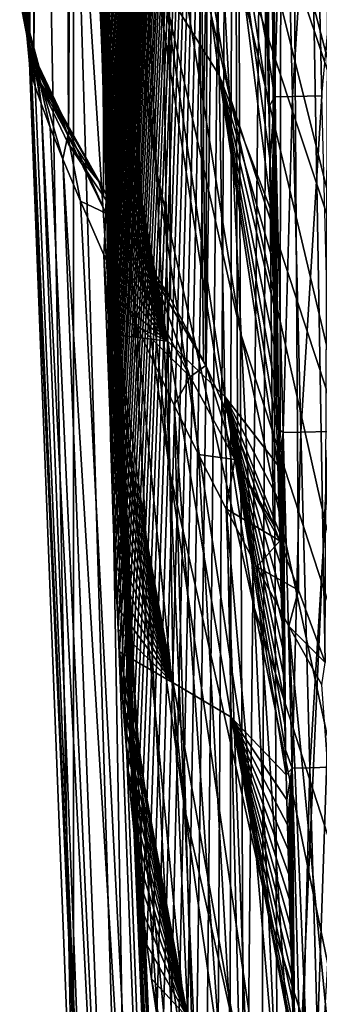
# Model space of a CAD drawing. Header units: metres. Extents: x -26 to 26, y -119 to 32.
# Tile 144 of 208: x -21.55 to -20.36, y -28.6 to -24.69. Entities that reach past the tile are written whole.
import ezdxf

# ---------------------------------------------------------------- set-up
doc = ezdxf.new("R2010")
doc.units = ezdxf.units.M
doc.layers.add('solid_13_411_041_XXX', color=7, linetype='CONTINUOUS')

msp = doc.modelspace()

# ---------------------------------------------------------------- linework, layer by layer
at = {"layer": 'solid_13_411_041_XXX'}
for points in [[(-20.746237, -4.533109, 111.718369), (-21.026684, -5.390546, 111.567184), (-20.808636, -26.063789, 107.92205)], [(-20.746237, -4.533109, 111.718369), (-20.808636, -26.063789, 107.92205), (-20.682669, -26.341951, 107.873001)], [(-20.746237, -4.533109, 111.718369), (-20.514259, -26.759987, 107.799294), (-20.5, -17.7442, 109.388969)], [(-20.746237, -4.533109, 111.718369), (-20.540546, -26.691957, 107.811295), (-20.514259, -26.759987, 107.799294)], [(-20.746237, -4.533109, 111.718369), (-20.682669, -26.341951, 107.873001), (-20.540546, -26.691957, 107.811295)], [(-21.026684, -5.390546, 111.567184), (-21.251024, -6.297043, 111.407349), (-21.073944, -25.596926, 108.004372)], [(-21.026684, -5.390546, 111.567184), (-21.073944, -25.596926, 108.004372), (-20.948195, -25.797409, 107.969017)], [(-21.026684, -5.390546, 111.567184), (-20.818018, -26.044453, 107.925461), (-20.808636, -26.063789, 107.92205)], [(-21.026684, -5.390546, 111.567184), (-20.948195, -25.797409, 107.969017), (-20.818018, -26.044453, 107.925461)], [(-21.251024, -6.297043, 111.407349), (-21.41419, -7.238876, 111.24128), (-21.353653, -25.183897, 108.077194)], [(-21.251024, -6.297043, 111.407349), (-21.353653, -25.183897, 108.077194), (-21.214767, -25.391193, 108.040642)], [(-21.251024, -6.297043, 111.407349), (-21.214767, -25.391193, 108.040642), (-21.073944, -25.596926, 108.004372)], [(-21.41419, -7.238876, 111.24128), (-21.523167, -8.271843, 111.059151), (-21.491924, -24.897375, 108.127716)], [(-21.41419, -7.238876, 111.24128), (-21.491924, -24.897375, 108.127716), (-21.353653, -25.183897, 108.077194)], [(-21.523167, -8.271843, 111.059151), (-21.547827, -24.584955, 108.1828), (-21.491924, -24.897375, 108.127716)], [(-21.47658, -16.286999, 92.210144), (-21.189358, -25.852859, 93.764191), (-21.333582, -23.640146, 97.725365)], [(-21.47658, -16.286999, 92.210144), (-21.395779, -18.56706, 88.109253), (-21.189358, -25.852859, 93.764191)], [(-20.514259, -26.759987, 107.799294), (-20.440645, -26.954651, 107.764969), (-20.5, -17.7442, 109.388969)], [(-20.334572, -27.241905, 107.714325), (-20.309063, -20.493193, 108.904266), (-20.5, -17.7442, 109.388969)], [(-20.440645, -26.954651, 107.764969), (-20.334572, -27.241905, 107.714325), (-20.5, -17.7442, 109.388969)], [(-21.206318, -24.711365, 111.257622), (-21.206911, -24.629545, 111.272049), (-20.699572, -18.404991, 112.369606)], [(-21.205721, -24.793066, 111.243217), (-21.206318, -24.711365, 111.257622), (-20.699572, -18.404991, 112.369606)], [(-21.205116, -24.874598, 111.228844), (-21.205721, -24.793066, 111.243217), (-20.699572, -18.404991, 112.369606)], [(-21.204502, -24.956259, 111.214439), (-21.205116, -24.874598, 111.228844), (-20.699572, -18.404991, 112.369606)], [(-21.20388, -25.038088, 111.200012), (-21.204502, -24.956259, 111.214439), (-20.699572, -18.404991, 112.369606)], [(-21.203249, -25.120047, 111.185562), (-21.20388, -25.038088, 111.200012), (-20.699572, -18.404991, 112.369606)], [(-21.202608, -25.202175, 111.171082), (-21.203249, -25.120047, 111.185562), (-20.699572, -18.404991, 112.369606)], [(-21.201956, -25.284401, 111.156586), (-21.202608, -25.202175, 111.171082), (-20.699572, -18.404991, 112.369606)], [(-21.201284, -25.366627, 111.142082), (-21.201956, -25.284401, 111.156586), (-20.699572, -18.404991, 112.369606)], [(-21.200596, -25.448862, 111.127586), (-21.201284, -25.366627, 111.142082), (-20.699572, -18.404991, 112.369606)], [(-21.199856, -25.530815, 111.113136), (-21.200596, -25.448862, 111.127586), (-20.699572, -18.404991, 112.369606)], [(-21.19907, -25.612471, 111.098732), (-21.199856, -25.530815, 111.113136), (-20.699572, -18.404991, 112.369606)], [(-21.198202, -25.693878, 111.084381), (-21.19907, -25.612471, 111.098732), (-20.699572, -18.404991, 112.369606)], [(-21.197248, -25.774916, 111.070091), (-21.198202, -25.693878, 111.084381), (-20.699572, -18.404991, 112.369606)], [(-21.19619, -25.855873, 111.055817), (-21.197248, -25.774916, 111.070091), (-20.699572, -18.404991, 112.369606)], [(-21.194996, -25.937136, 111.041489), (-21.19619, -25.855873, 111.055817), (-20.699572, -18.404991, 112.369606)], [(-21.19367, -26.018608, 111.027122), (-21.194996, -25.937136, 111.041489), (-20.699572, -18.404991, 112.369606)], [(-21.192179, -26.100441, 111.012695), (-21.19367, -26.018608, 111.027122), (-20.699572, -18.404991, 112.369606)], [(-21.190527, -26.182676, 110.998192), (-21.192179, -26.100441, 111.012695), (-20.699572, -18.404991, 112.369606)], [(-21.18869, -26.264957, 110.983681), (-21.190527, -26.182676, 110.998192), (-20.699572, -18.404991, 112.369606)], [(-21.186672, -26.347105, 110.9692), (-21.18869, -26.264957, 110.983681), (-20.699572, -18.404991, 112.369606)], [(-21.184446, -26.429359, 110.954697), (-21.186672, -26.347105, 110.9692), (-20.699572, -18.404991, 112.369606)], [(-21.181995, -26.511734, 110.94017), (-21.184446, -26.429359, 110.954697), (-20.699572, -18.404991, 112.369606)], [(-21.17931, -26.594393, 110.925598), (-21.181995, -26.511734, 110.94017), (-20.699572, -18.404991, 112.369606)], [(-21.176315, -26.678097, 110.910835), (-21.17931, -26.594393, 110.925598), (-20.699572, -18.404991, 112.369606)], [(-21.173027, -26.762745, 110.895912), (-21.176315, -26.678097, 110.910835), (-20.699572, -18.404991, 112.369606)], [(-21.169378, -26.84848, 110.880791), (-21.173027, -26.762745, 110.895912), (-20.699572, -18.404991, 112.369606)], [(-21.165367, -26.935459, 110.865456), (-21.169378, -26.84848, 110.880791), (-20.699572, -18.404991, 112.369606)], [(-21.160971, -27.023294, 110.849968), (-21.165367, -26.935459, 110.865456), (-20.699572, -18.404991, 112.369606)], [(-21.156191, -27.111591, 110.834396), (-21.160971, -27.023294, 110.849968), (-20.699572, -18.404991, 112.369606)], [(-21.150995, -27.200676, 110.818687), (-21.156191, -27.111591, 110.834396), (-20.699572, -18.404991, 112.369606)], [(-21.145323, -27.290857, 110.802788), (-21.150995, -27.200676, 110.818687), (-20.699572, -18.404991, 112.369606)], [(-21.139183, -27.382072, 110.786705), (-21.145323, -27.290857, 110.802788), (-20.699572, -18.404991, 112.369606)], [(-21.132383, -27.475714, 110.770195), (-21.139183, -27.382072, 110.786705), (-20.699572, -18.404991, 112.369606)], [(-21.124966, -27.571621, 110.753281), (-21.132383, -27.475714, 110.770195), (-20.699572, -18.404991, 112.369606)], [(-21.116705, -27.670855, 110.735786), (-21.124966, -27.571621, 110.753281), (-20.699572, -18.404991, 112.369606)], [(-21.10755, -27.773817, 110.717628), (-21.116705, -27.670855, 110.735786), (-20.699572, -18.404991, 112.369606)], [(-21.097363, -27.880878, 110.698753), (-21.10755, -27.773817, 110.717628), (-20.699572, -18.404991, 112.369606)], [(-21.085863, -27.993118, 110.678963), (-21.097363, -27.880878, 110.698753), (-20.699572, -18.404991, 112.369606)], [(-21.073082, -28.11035, 110.658295), (-21.085863, -27.993118, 110.678963), (-20.699572, -18.404991, 112.369606)], [(-21.05855, -28.233625, 110.636551), (-21.073082, -28.11035, 110.658295), (-20.699572, -18.404991, 112.369606)], [(-21.04236, -28.36282, 110.613777), (-21.05855, -28.233625, 110.636551), (-20.699572, -18.404991, 112.369606)], [(-21.023994, -28.498594, 110.589836), (-21.04236, -28.36282, 110.613777), (-20.699572, -18.404991, 112.369606)], [(-21.003418, -28.641075, 110.564713), (-21.023994, -28.498594, 110.589836), (-20.699572, -18.404991, 112.369606)], [(-20.980261, -28.790573, 110.538353), (-21.003418, -28.641075, 110.564713), (-20.699572, -18.404991, 112.369606)], [(-20.954065, -28.947594, 110.510666), (-20.980261, -28.790573, 110.538353), (-20.699572, -18.404991, 112.369606)], [(-20.924814, -29.112082, 110.481659), (-20.954065, -28.947594, 110.510666), (-20.699572, -18.404991, 112.369606)], [(-20.891567, -29.284666, 110.451225), (-20.924814, -29.112082, 110.481659), (-20.699572, -18.404991, 112.369606)], [(-20.854534, -29.465261, 110.41938), (-20.891567, -29.284666, 110.451225), (-20.699572, -18.404991, 112.369606)], [(-20.812592, -29.654203, 110.38607), (-20.854534, -29.465261, 110.41938), (-20.699572, -18.404991, 112.369606)], [(-20.765705, -29.851753, 110.351234), (-20.812592, -29.654203, 110.38607), (-20.699572, -18.404991, 112.369606)], [(-20.713236, -30.057421, 110.314972), (-20.765705, -29.851753, 110.351234), (-20.699572, -18.404991, 112.369606)], [(-20.654348, -30.271673, 110.277191), (-20.713236, -30.057421, 110.314972), (-20.699572, -18.404991, 112.369606)], [(-20.654348, -30.271673, 110.277191), (-20.699572, -18.404991, 112.369606), (-20.558489, -20.653517, 111.973129)], [(-21.395779, -18.56706, 88.109253), (-21.076784, -28.086483, 89.765366), (-21.189358, -25.852859, 93.764191)], [(-21.395779, -18.56706, 88.109253), (-21.335644, -20.861992, 83.969894), (-21.076784, -28.086483, 89.765366)], [(-20.589348, -30.493309, 110.238113), (-20.654348, -30.271673, 110.277191), (-20.558489, -20.653517, 111.973129)], [(-20.518114, -30.718702, 110.198364), (-20.589348, -30.493309, 110.238113), (-20.558489, -20.653517, 111.973129)], [(-20.518114, -30.718702, 110.198364), (-20.558489, -20.653517, 111.973129), (-20.16646, -22.872442, 111.581879)], [(-21.335644, -20.861992, 83.969894), (-21.026525, -29.485752, 85.297714), (-21.076784, -28.086483, 89.765366)], [(-21.335644, -20.861992, 83.969894), (-21.042164, -29.122692, 85.090698), (-21.026525, -29.485752, 85.297714)], [(-21.335644, -20.861992, 83.969894), (-21.057373, -28.767475, 84.87899), (-21.042164, -29.122692, 85.090698)], [(-21.335644, -20.861992, 83.969894), (-21.072159, -28.420191, 84.662628), (-21.057373, -28.767475, 84.87899)], [(-21.335644, -20.861992, 83.969894), (-21.086561, -28.080055, 84.441505), (-21.072159, -28.420191, 84.662628)], [(-21.335644, -20.861992, 83.969894), (-21.10059, -27.747108, 84.215637), (-21.086561, -28.080055, 84.441505)], [(-21.335644, -20.861992, 83.969894), (-21.114256, -27.42119, 83.985222), (-21.10059, -27.747108, 84.215637)], [(-21.335644, -20.861992, 83.969894), (-21.127567, -27.102303, 83.750252), (-21.114256, -27.42119, 83.985222)], [(-21.335644, -20.861992, 83.969894), (-21.140539, -26.790333, 83.510895), (-21.127567, -27.102303, 83.750252)], [(-21.335644, -20.861992, 83.969894), (-21.153168, -26.485443, 83.267303), (-21.140539, -26.790333, 83.510895)], [(-21.335644, -20.861992, 83.969894), (-21.165501, -26.186703, 83.018822), (-21.153168, -26.485443, 83.267303)], [(-21.335644, -20.861992, 83.969894), (-21.177549, -25.894054, 82.765472), (-21.165501, -26.186703, 83.018822)], [(-21.335644, -20.861992, 83.969894), (-21.189352, -25.606613, 82.506386), (-21.177549, -25.894054, 82.765472)], [(-21.335644, -20.861992, 83.969894), (-21.200937, -25.323917, 82.241135), (-21.189352, -25.606613, 82.506386)], [(-21.335644, -20.861992, 83.969894), (-21.212318, -25.045752, 81.969498), (-21.200937, -25.323917, 82.241135)], [(-21.335644, -20.861992, 83.969894), (-21.223516, -24.771706, 81.691109), (-21.212318, -25.045752, 81.969498)], [(-21.335644, -20.861992, 83.969894), (-21.234533, -24.501844, 81.40596), (-21.223516, -24.771706, 81.691109)], [(-21.525301, -24.69528, 107.356308), (-21.530933, -24.654015, 107.544418), (-21.48274, -21.443098, 101.655762)], [(-21.519888, -24.752422, 107.196831), (-21.525301, -24.69528, 107.356308), (-21.48274, -21.443098, 101.655762)], [(-21.514559, -24.808746, 107.042343), (-21.519888, -24.752422, 107.196831), (-21.48274, -21.443098, 101.655762)], [(-21.512041, -24.831266, 106.965523), (-21.514559, -24.808746, 107.042343), (-21.48274, -21.443098, 101.655762)], [(-21.509357, -24.861366, 106.891304), (-21.512041, -24.831266, 106.965523), (-21.48274, -21.443098, 101.655762)], [(-21.334681, -29.340872, 106.095444), (-21.509357, -24.861366, 106.891304), (-21.48274, -21.443098, 101.655762)], [(-21.334681, -29.340872, 106.095444), (-21.48274, -21.443098, 101.655762), (-21.333582, -23.640146, 97.725365)], [(-21.301504, -22.483114, 75.178993), (-21.052423, -24.234579, 74.586319), (-21.004597, -25.290834, 76.212807)], [(-21.256409, -23.510523, 76.923195), (-21.301504, -22.483114, 75.178993), (-21.004597, -25.290834, 76.212807)], [(-21.135248, -22.517996, 71.073463), (-20.75865, -24.169479, 70.696609), (-20.714985, -24.991085, 72.401283)], [(-21.095802, -23.312012, 72.868317), (-21.135248, -22.517996, 71.073463), (-20.714985, -24.991085, 72.401283)], [(-20.836601, -22.900311, 67.082794), (-20.31048, -24.473509, 66.859467), (-20.269831, -25.058111, 68.629143)], [(-20.799088, -23.476648, 68.917381), (-20.836601, -22.900311, 67.082794), (-20.269831, -25.058111, 68.629143)], [(-20.440622, -30.948582, 110.157837), (-20.518114, -30.718702, 110.198364), (-20.16646, -22.872442, 111.581879)], [(-20.357695, -31.178738, 110.117249), (-20.440622, -30.948582, 110.157837), (-20.16646, -22.872442, 111.581879)], [(-21.149096, -26.013407, 80.090706), (-21.288877, -23.171095, 79.818031), (-21.297348, -22.964415, 79.540298)], [(-21.149096, -26.013407, 80.090706), (-21.297348, -22.964415, 79.540298), (-21.205755, -24.685329, 78.567085)], [(-19.715662, -24.799053, 61.30851), (-20.442556, -22.984112, 59.50433), (-20.0966, -23.809278, 59.504307)], [(-20.418003, -23.272755, 61.360012), (-20.442556, -22.984112, 59.50433), (-19.715662, -24.799053, 61.30851)], [(-21.149096, -26.013407, 80.090706), (-21.287222, -23.211565, 79.871323), (-21.288877, -23.171095, 79.818031)], [(-20.992788, -23.145699, 122.639412), (-20.75588, -24.911007, 133.552704), (-20.777561, -23.634018, 133.642059)], [(-20.992788, -23.145699, 122.639412), (-20.977303, -24.554928, 122.462334), (-20.75588, -24.911007, 133.552704)], [(-21.149096, -26.013407, 80.090706), (-21.276968, -23.462221, 80.193939), (-21.287222, -23.211565, 79.871323)], [(-20.418003, -23.272755, 61.360012), (-19.715662, -24.799053, 61.30851), (-19.680073, -25.11923, 63.106766)], [(-20.384443, -23.607437, 63.210239), (-20.418003, -23.272755, 61.360012), (-19.680073, -25.11923, 63.106766)], [(-21.095802, -23.312012, 72.868317), (-20.714985, -24.991085, 72.401283), (-20.667658, -25.943047, 74.017014)], [(-21.052423, -24.234579, 74.586319), (-21.095802, -23.312012, 72.868317), (-20.667658, -25.943047, 74.017014)], [(-21.149096, -26.013407, 80.090706), (-21.266586, -23.71637, 80.508148), (-21.276968, -23.462221, 80.193939)], [(-20.799088, -23.476648, 68.917381), (-20.269831, -25.058111, 68.629143), (-20.226452, -25.768236, 70.33432)], [(-20.75865, -24.169479, 70.696609), (-20.799088, -23.476648, 68.917381), (-20.226452, -25.768236, 70.33432)], [(-21.256409, -23.510523, 76.923195), (-21.004597, -25.290834, 76.212807), (-20.951759, -26.485027, 77.733551)], [(-21.205755, -24.685329, 78.567085), (-21.256409, -23.510523, 76.923195), (-20.951759, -26.485027, 77.733551)], [(-20.384443, -23.607437, 63.210239), (-19.680073, -25.11923, 63.106766), (-19.642395, -25.500628, 64.890991)], [(-20.348635, -23.998423, 65.047775), (-20.384443, -23.607437, 63.210239), (-19.642395, -25.500628, 64.890991)], [(-21.085455, -31.867548, 101.731255), (-21.334681, -29.340872, 106.095444), (-21.333582, -23.640146, 97.725365)], [(-21.085455, -31.867548, 101.731255), (-21.333582, -23.640146, 97.725365), (-21.189358, -25.852859, 93.764191)], [(-20.777561, -23.634018, 133.642059), (-20.563961, -24.807518, 144.44252), (-20.56999, -24.560051, 144.442383)], [(-20.777561, -23.634018, 133.642059), (-20.558308, -25.037392, 144.442627), (-20.563961, -24.807518, 144.44252)], [(-20.777561, -23.634018, 133.642059), (-20.553015, -25.250734, 144.442749), (-20.558308, -25.037392, 144.442627)], [(-20.777561, -23.634018, 133.642059), (-20.547964, -25.452665, 144.442841), (-20.553015, -25.250734, 144.442749)], [(-20.777561, -23.634018, 133.642059), (-20.75588, -24.911007, 133.552704), (-20.547964, -25.452665, 144.442841)], [(-20.567499, -23.664351, 144.613052), (-20.56999, -24.560051, 144.442383), (-20.563961, -24.807518, 144.44252)], [(-20.496805, -23.662716, 144.783951), (-20.567499, -23.664351, 144.613052), (-20.535379, -24.997061, 144.613632)], [(-20.535379, -24.997061, 144.613632), (-20.567499, -23.664351, 144.613052), (-20.563961, -24.807518, 144.44252)], [(-20.464617, -24.995329, 144.784409), (-20.496805, -23.662716, 144.783951), (-20.535379, -24.997061, 144.613632)], [(-20.379681, -23.659983, 144.93576), (-20.496805, -23.662716, 144.783951), (-20.464617, -24.995329, 144.784409)], [(-20.347488, -24.992439, 144.936081), (-20.379681, -23.659983, 144.93576), (-20.464617, -24.995329, 144.784409)], [(-20.225941, -23.65638, 145.050308), (-20.379681, -23.659983, 144.93576), (-20.347488, -24.992439, 144.936081)], [(-21.149096, -26.013407, 80.090706), (-21.25606, -23.974308, 80.814766), (-21.266586, -23.71637, 80.508148)], [(-21.149096, -26.013407, 80.090706), (-21.245378, -24.236065, 81.113899), (-21.25606, -23.974308, 80.814766)], [(-20.75865, -24.169479, 70.696609), (-20.226452, -25.768236, 70.33432), (-20.180061, -26.614069, 71.953018)], [(-20.714985, -24.991085, 72.401283), (-20.75865, -24.169479, 70.696609), (-20.180061, -26.614069, 71.953018)], [(-21.085993, -27.489901, 81.473694), (-21.234533, -24.501844, 81.40596), (-21.245378, -24.236065, 81.113899)], [(-21.085993, -27.489901, 81.473694), (-21.245378, -24.236065, 81.113899), (-21.149096, -26.013407, 80.090706)], [(-21.052423, -24.234579, 74.586319), (-20.667658, -25.943047, 74.017014), (-20.616192, -27.024412, 75.531342)], [(-21.004597, -25.290834, 76.212807), (-21.052423, -24.234579, 74.586319), (-20.616192, -27.024412, 75.531342)], [(-21.085993, -27.489901, 81.473694), (-21.223516, -24.771706, 81.691109), (-21.234533, -24.501844, 81.40596)], [(-21.546852, -24.601063, 108.157753), (-21.491924, -24.897375, 108.127716), (-21.547827, -24.584955, 108.1828)], [(-20.977303, -24.554928, 122.462334), (-21.206911, -24.629545, 111.272049), (-20.959839, -25.966206, 122.284477)], [(-20.977303, -24.554928, 122.462334), (-20.732622, -26.186314, 133.463058), (-20.75588, -24.911007, 133.552704)], [(-20.977303, -24.554928, 122.462334), (-20.959839, -25.966206, 122.284477), (-20.732622, -26.186314, 133.463058)], [(-21.545664, -24.613047, 108.119522), (-21.491924, -24.897375, 108.127716), (-21.546852, -24.601063, 108.157753)], [(-21.544235, -24.622217, 108.068359), (-21.491924, -24.897375, 108.127716), (-21.545664, -24.613047, 108.119522)], [(-21.542511, -24.629042, 108.002441), (-21.491924, -24.897375, 108.127716), (-21.544235, -24.622217, 108.068359)], [(-21.540419, -24.633507, 107.918861), (-21.491924, -24.897375, 108.127716), (-21.542511, -24.629042, 108.002441)], [(-21.537872, -24.635315, 107.813835), (-21.491924, -24.897375, 108.127716), (-21.540419, -24.633507, 107.918861)], [(-21.473278, -24.888929, 107.769112), (-21.491924, -24.897375, 108.127716), (-21.537872, -24.635315, 107.813835)], [(-21.473278, -24.888929, 107.769112), (-21.537872, -24.635315, 107.813835), (-21.530933, -24.654015, 107.544418)], [(-21.472124, -24.875326, 107.468384), (-21.530933, -24.654015, 107.544418), (-21.525301, -24.69528, 107.356308)], [(-21.47299, -24.871767, 107.615906), (-21.473278, -24.888929, 107.769112), (-21.530933, -24.654015, 107.544418)], [(-21.47299, -24.871767, 107.615906), (-21.530933, -24.654015, 107.544418), (-21.472124, -24.875326, 107.468384)], [(-20.959839, -25.966206, 122.284477), (-21.206911, -24.629545, 111.272049), (-21.206318, -24.711365, 111.257622)], [(-21.472157, -24.898216, 107.313126), (-21.525301, -24.69528, 107.356308), (-21.519888, -24.752422, 107.196831)], [(-21.472124, -24.875326, 107.468384), (-21.525301, -24.69528, 107.356308), (-21.472157, -24.898216, 107.313126)], [(-21.205755, -24.685329, 78.567085), (-20.951759, -26.485027, 77.733551), (-20.893372, -27.819197, 79.134209)], [(-21.149096, -26.013407, 80.090706), (-21.205755, -24.685329, 78.567085), (-20.893372, -27.819197, 79.134209)], [(-20.959839, -25.966206, 122.284477), (-21.206318, -24.711365, 111.257622), (-21.205721, -24.793066, 111.243217)], [(-21.491264, -24.863371, 107.215828), (-21.519888, -24.752422, 107.196831), (-21.514559, -24.808746, 107.042343)], [(-21.472157, -24.898216, 107.313126), (-21.519888, -24.752422, 107.196831), (-21.480721, -24.882818, 107.272102)], [(-21.491264, -24.863371, 107.215828), (-21.480721, -24.882818, 107.272102), (-21.519888, -24.752422, 107.196831)], [(-21.085993, -27.489901, 81.473694), (-21.212318, -25.045752, 81.969498), (-21.223516, -24.771706, 81.691109)], [(-21.508121, -24.879011, 106.970428), (-21.514559, -24.808746, 107.042343), (-21.512041, -24.831266, 106.965523)], [(-21.500841, -24.908304, 107.049126), (-21.486235, -24.955351, 107.129875), (-21.514559, -24.808746, 107.042343)], [(-21.491264, -24.863371, 107.215828), (-21.514559, -24.808746, 107.042343), (-21.486235, -24.955351, 107.129875)], [(-21.508121, -24.879011, 106.970428), (-21.500841, -24.908304, 107.049126), (-21.514559, -24.808746, 107.042343)], [(-20.959839, -25.966206, 122.284477), (-21.205721, -24.793066, 111.243217), (-21.205116, -24.874598, 111.228844)], [(-20.535379, -24.997061, 144.613632), (-20.563961, -24.807518, 144.44252), (-20.558308, -25.037392, 144.442627)], [(-21.508121, -24.879011, 106.970428), (-21.512041, -24.831266, 106.965523), (-21.509357, -24.861366, 106.891304)], [(-21.201336, -31.710585, 105.934242), (-21.509357, -24.861366, 106.891304), (-21.334681, -29.340872, 106.095444)], [(-21.201336, -31.710585, 105.934242), (-21.508121, -24.879011, 106.970428), (-21.509357, -24.861366, 106.891304)], [(-21.201336, -31.710585, 105.934242), (-21.500841, -24.908304, 107.049126), (-21.508121, -24.879011, 106.970428)], [(-21.473278, -24.888929, 107.769112), (-21.353653, -25.122324, 107.727989), (-21.491924, -24.897375, 108.127716)], [(-21.353655, -25.153107, 107.902588), (-21.353653, -25.183897, 108.077194), (-21.491924, -24.897375, 108.127716)], [(-21.353653, -25.122324, 107.727989), (-21.353655, -25.153107, 107.902588), (-21.491924, -24.897375, 108.127716)], [(-21.491264, -24.863371, 107.215828), (-21.462282, -25.023586, 107.213951), (-21.480721, -24.882818, 107.272102)], [(-21.491264, -24.863371, 107.215828), (-21.486235, -24.955351, 107.129875), (-21.462282, -25.023586, 107.213951)], [(-21.472157, -24.898216, 107.313126), (-21.480721, -24.882818, 107.272102), (-21.356913, -25.15019, 107.501984)], [(-21.375984, -25.244541, 107.387993), (-21.356913, -25.15019, 107.501984), (-21.480721, -24.882818, 107.272102)], [(-21.426561, -25.11791, 107.300423), (-21.375984, -25.244541, 107.387993), (-21.480721, -24.882818, 107.272102)], [(-21.462282, -25.023586, 107.213951), (-21.426561, -25.11791, 107.300423), (-21.480721, -24.882818, 107.272102)], [(-21.47299, -24.871767, 107.615906), (-21.353653, -25.122324, 107.727989), (-21.473278, -24.888929, 107.769112)], [(-21.47299, -24.871767, 107.615906), (-21.389978, -25.049444, 107.618996), (-21.353653, -25.122324, 107.727989)], [(-21.47299, -24.871767, 107.615906), (-21.472124, -24.875326, 107.468384), (-21.389978, -25.049444, 107.618996)], [(-21.472124, -24.875326, 107.468384), (-21.472157, -24.898216, 107.313126), (-21.43615, -24.962631, 107.461029)], [(-21.43615, -24.962631, 107.461029), (-21.472157, -24.898216, 107.313126), (-21.356913, -25.15019, 107.501984)], [(-21.472124, -24.875326, 107.468384), (-21.43615, -24.962631, 107.461029), (-21.389978, -25.049444, 107.618996)], [(-20.959839, -25.966206, 122.284477), (-21.205116, -24.874598, 111.228844), (-21.204502, -24.956259, 111.214439)], [(-21.201336, -31.710585, 105.934242), (-21.486235, -24.955351, 107.129875), (-21.500841, -24.908304, 107.049126)], [(-20.75588, -24.911007, 133.552704), (-20.543165, -25.64304, 144.442947), (-20.547964, -25.452665, 144.442841)], [(-20.75588, -24.911007, 133.552704), (-20.538572, -25.823872, 144.443039), (-20.543165, -25.64304, 144.442947)], [(-20.75588, -24.911007, 133.552704), (-20.534193, -25.995167, 144.44313), (-20.538572, -25.823872, 144.443039)], [(-20.75588, -24.911007, 133.552704), (-20.530003, -26.158005, 144.443207), (-20.534193, -25.995167, 144.44313)], [(-20.75588, -24.911007, 133.552704), (-20.526005, -26.312401, 144.443283), (-20.530003, -26.158005, 144.443207)], [(-20.75588, -24.911007, 133.552704), (-20.522192, -26.458878, 144.443359), (-20.526005, -26.312401, 144.443283)], [(-20.75588, -24.911007, 133.552704), (-20.732622, -26.186314, 133.463058), (-20.522192, -26.458878, 144.443359)], [(-21.201336, -31.710585, 105.934242), (-21.462282, -25.023586, 107.213951), (-21.486235, -24.955351, 107.129875)], [(-21.43615, -24.962631, 107.461029), (-21.356913, -25.15019, 107.501984), (-21.389978, -25.049444, 107.618996)], [(-20.959839, -25.966206, 122.284477), (-21.204502, -24.956259, 111.214439), (-21.20388, -25.038088, 111.200012)], [(-20.714985, -24.991085, 72.401283), (-20.180061, -26.614069, 71.953018), (-20.130255, -27.591944, 73.471443)], [(-20.667658, -25.943047, 74.017014), (-20.714985, -24.991085, 72.401283), (-20.130255, -27.591944, 73.471443)], [(-20.535379, -24.997061, 144.613632), (-20.558308, -25.037392, 144.442627), (-20.553015, -25.250734, 144.442749)], [(-20.535379, -24.997061, 144.613632), (-20.553015, -25.250734, 144.442749), (-20.547964, -25.452665, 144.442841)], [(-20.535379, -24.997061, 144.613632), (-20.547964, -25.452665, 144.442841), (-20.543165, -25.64304, 144.442947)], [(-20.535379, -24.997061, 144.613632), (-20.543165, -25.64304, 144.442947), (-20.538572, -25.823872, 144.443039)], [(-20.535379, -24.997061, 144.613632), (-20.538572, -25.823872, 144.443039), (-20.534193, -25.995167, 144.44313)], [(-20.464617, -24.995329, 144.784409), (-20.535379, -24.997061, 144.613632), (-20.501486, -26.329706, 144.614227)], [(-20.535379, -24.997061, 144.613632), (-20.534193, -25.995167, 144.44313), (-20.530003, -26.158005, 144.443207)], [(-20.535379, -24.997061, 144.613632), (-20.530003, -26.158005, 144.443207), (-20.526005, -26.312401, 144.443283)], [(-20.501486, -26.329706, 144.614227), (-20.535379, -24.997061, 144.613632), (-20.526005, -26.312401, 144.443283)], [(-20.430656, -26.327875, 144.784866), (-20.464617, -24.995329, 144.784409), (-20.501486, -26.329706, 144.614227)], [(-20.347488, -24.992439, 144.936081), (-20.464617, -24.995329, 144.784409), (-20.430656, -26.327875, 144.784866)], [(-20.313526, -26.324833, 144.936386), (-20.347488, -24.992439, 144.936081), (-20.430656, -26.327875, 144.784866)], [(-21.120745, -31.75177, 106.191269), (-21.426561, -25.11791, 107.300423), (-21.462282, -25.023586, 107.213951)], [(-21.201336, -31.710585, 105.934242), (-21.120745, -31.75177, 106.191269), (-21.462282, -25.023586, 107.213951)], [(-21.389978, -25.049444, 107.618996), (-21.204239, -25.381491, 107.782822), (-21.353653, -25.122324, 107.727989)], [(-21.2057, -25.458447, 107.645111), (-21.204239, -25.381491, 107.782822), (-21.389978, -25.049444, 107.618996)], [(-21.356913, -25.15019, 107.501984), (-21.2057, -25.458447, 107.645111), (-21.389978, -25.049444, 107.618996)], [(-21.085993, -27.489901, 81.473694), (-21.200937, -25.323917, 82.241135), (-21.212318, -25.045752, 81.969498)], [(-20.959839, -25.966206, 122.284477), (-21.20388, -25.038088, 111.200012), (-21.203249, -25.120047, 111.185562)], [(-21.120745, -31.75177, 106.191269), (-21.375984, -25.244541, 107.387993), (-21.426561, -25.11791, 107.300423)], [(-21.353655, -25.153107, 107.902588), (-21.353653, -25.122324, 107.727989), (-21.233139, -25.333181, 107.870491)], [(-21.204239, -25.381491, 107.782822), (-21.233139, -25.333181, 107.870491), (-21.353653, -25.122324, 107.727989)], [(-20.959839, -25.966206, 122.284477), (-21.203249, -25.120047, 111.185562), (-21.202608, -25.202175, 111.171082)], [(-21.375984, -25.244541, 107.387993), (-21.306419, -25.410778, 107.475021), (-21.356913, -25.15019, 107.501984)], [(-21.306419, -25.410778, 107.475021), (-21.2057, -25.458447, 107.645111), (-21.356913, -25.15019, 107.501984)], [(-21.233139, -25.333181, 107.870491), (-21.353653, -25.183897, 108.077194), (-21.353655, -25.153107, 107.902588)], [(-21.233139, -25.333181, 107.870491), (-21.214767, -25.391193, 108.040642), (-21.353653, -25.183897, 108.077194)], [(-20.959839, -25.966206, 122.284477), (-21.202608, -25.202175, 111.171082), (-21.201956, -25.284401, 111.156586)], [(-20.976555, -31.787085, 106.433502), (-21.306419, -25.410778, 107.475021), (-21.375984, -25.244541, 107.387993)], [(-21.120745, -31.75177, 106.191269), (-20.976555, -31.787085, 106.433502), (-21.375984, -25.244541, 107.387993)], [(-20.959839, -25.966206, 122.284477), (-21.201956, -25.284401, 111.156586), (-21.201284, -25.366627, 111.142082)], [(-21.004597, -25.290834, 76.212807), (-20.616192, -27.024412, 75.531342), (-20.560055, -28.234821, 76.93483)], [(-20.951759, -26.485027, 77.733551), (-21.004597, -25.290834, 76.212807), (-20.560055, -28.234821, 76.93483)], [(-21.085993, -27.489901, 81.473694), (-21.189352, -25.606613, 82.506386), (-21.200937, -25.323917, 82.241135)], [(-21.233139, -25.333181, 107.870491), (-21.073944, -25.596926, 108.004372), (-21.214767, -25.391193, 108.040642)], [(-21.204239, -25.381491, 107.782822), (-21.073944, -25.596926, 108.004372), (-21.233139, -25.333181, 107.870491)], [(-20.959839, -25.966206, 122.284477), (-21.201284, -25.366627, 111.142082), (-21.200596, -25.448862, 111.127586)], [(-21.2057, -25.458447, 107.645111), (-21.041842, -25.780985, 107.734772), (-21.204239, -25.381491, 107.782822)], [(-21.204239, -25.381491, 107.782822), (-21.008108, -25.723011, 107.876114), (-21.073944, -25.596926, 108.004372)], [(-21.041842, -25.780985, 107.734772), (-21.008108, -25.723011, 107.876114), (-21.204239, -25.381491, 107.782822)], [(-21.306419, -25.410778, 107.475021), (-21.213627, -25.62328, 107.557747), (-21.2057, -25.458447, 107.645111)], [(-20.976555, -31.787085, 106.433502), (-21.213627, -25.62328, 107.557747), (-21.306419, -25.410778, 107.475021)], [(-20.959839, -25.966206, 122.284477), (-21.200596, -25.448862, 111.127586), (-21.199856, -25.530815, 111.113136)], [(-21.213627, -25.62328, 107.557747), (-21.041842, -25.780985, 107.734772), (-21.2057, -25.458447, 107.645111)], [(-20.959839, -25.966206, 122.284477), (-21.199856, -25.530815, 111.113136), (-21.19907, -25.612471, 111.098732)], [(-21.008108, -25.723011, 107.876114), (-20.948195, -25.797409, 107.969017), (-21.073944, -25.596926, 108.004372)], [(-21.213627, -25.62328, 107.557747), (-21.092209, -25.889704, 107.631546), (-21.041842, -25.780985, 107.734772)], [(-20.775753, -31.812946, 106.638603), (-21.092209, -25.889704, 107.631546), (-21.213627, -25.62328, 107.557747)], [(-20.976555, -31.787085, 106.433502), (-20.775753, -31.812946, 106.638603), (-21.213627, -25.62328, 107.557747)], [(-20.959839, -25.966206, 122.284477), (-21.19907, -25.612471, 111.098732), (-21.198202, -25.693878, 111.084381)], [(-21.085993, -27.489901, 81.473694), (-21.177549, -25.894054, 82.765472), (-21.189352, -25.606613, 82.506386)], [(-20.959839, -25.966206, 122.284477), (-21.198202, -25.693878, 111.084381), (-21.197248, -25.774916, 111.070091)], [(-21.041842, -25.780985, 107.734772), (-20.870462, -26.108473, 107.785706), (-21.008108, -25.723011, 107.876114)], [(-21.008108, -25.723011, 107.876114), (-20.808636, -26.063789, 107.92205), (-20.818018, -26.044453, 107.925461)], [(-20.870462, -26.108473, 107.785706), (-20.808636, -26.063789, 107.92205), (-21.008108, -25.723011, 107.876114)], [(-21.008108, -25.723011, 107.876114), (-20.818018, -26.044453, 107.925461), (-20.948195, -25.797409, 107.969017)], [(-20.959839, -25.966206, 122.284477), (-21.197248, -25.774916, 111.070091), (-21.19619, -25.855873, 111.055817)], [(-21.092209, -25.889704, 107.631546), (-20.870462, -26.108473, 107.785706), (-21.041842, -25.780985, 107.734772)], [(-20.959839, -25.966206, 122.284477), (-21.19619, -25.855873, 111.055817), (-21.194996, -25.937136, 111.041489)], [(-20.863594, -34.326073, 97.350952), (-21.189358, -25.852859, 93.764191), (-21.076784, -28.086483, 89.765366)], [(-20.863594, -34.326073, 97.350952), (-21.085455, -31.867548, 101.731255), (-21.189358, -25.852859, 93.764191)], [(-21.016117, -29.104557, 82.698456), (-21.165501, -26.186703, 83.018822), (-21.177549, -25.894054, 82.765472)], [(-21.016117, -29.104557, 82.698456), (-21.177549, -25.894054, 82.765472), (-21.085993, -27.489901, 81.473694)], [(-21.092209, -25.889704, 107.631546), (-20.934053, -26.221161, 107.690231), (-20.870462, -26.108473, 107.785706)], [(-20.775753, -31.812946, 106.638603), (-20.934053, -26.221161, 107.690231), (-21.092209, -25.889704, 107.631546)], [(-20.937572, -27.322813, 122.127243), (-21.194996, -25.937136, 111.041489), (-21.19367, -26.018608, 111.027122)], [(-20.959839, -25.966206, 122.284477), (-21.194996, -25.937136, 111.041489), (-20.937572, -27.322813, 122.127243)], [(-20.667658, -25.943047, 74.017014), (-20.130255, -27.591944, 73.471443), (-20.076584, -28.695215, 74.879234)], [(-20.616192, -27.024412, 75.531342), (-20.667658, -25.943047, 74.017014), (-20.076584, -28.695215, 74.879234)], [(-20.959839, -25.966206, 122.284477), (-20.707783, -27.460003, 133.373123), (-20.732622, -26.186314, 133.463058)], [(-20.959839, -25.966206, 122.284477), (-20.937572, -27.322813, 122.127243), (-20.707783, -27.460003, 133.373123)], [(-20.937572, -27.322813, 122.127243), (-21.19367, -26.018608, 111.027122), (-21.192179, -26.100441, 111.012695)], [(-21.149096, -26.013407, 80.090706), (-20.893372, -27.819197, 79.134209), (-20.829002, -29.287411, 80.39949)], [(-21.085993, -27.489901, 81.473694), (-21.149096, -26.013407, 80.090706), (-20.829002, -29.287411, 80.39949)], [(-20.870462, -26.108473, 107.785706), (-20.693808, -26.436474, 107.805733), (-20.808636, -26.063789, 107.92205)], [(-20.693808, -26.436474, 107.805733), (-20.682669, -26.341951, 107.873001), (-20.808636, -26.063789, 107.92205)], [(-20.937572, -27.322813, 122.127243), (-21.192179, -26.100441, 111.012695), (-21.190527, -26.182676, 110.998192)], [(-20.934053, -26.221161, 107.690231), (-20.837009, -26.417112, 107.711014), (-20.870462, -26.108473, 107.785706)], [(-20.837009, -26.417112, 107.711014), (-20.693808, -26.436474, 107.805733), (-20.870462, -26.108473, 107.785706)], [(-20.937572, -27.322813, 122.127243), (-21.190527, -26.182676, 110.998192), (-21.18869, -26.264957, 110.983681)], [(-21.016117, -29.104557, 82.698456), (-21.153168, -26.485443, 83.267303), (-21.165501, -26.186703, 83.018822)], [(-20.732622, -26.186314, 133.463058), (-20.518562, -26.5975, 144.443436), (-20.522192, -26.458878, 144.443359)], [(-20.732622, -26.186314, 133.463058), (-20.515116, -26.728428, 144.443497), (-20.518562, -26.5975, 144.443436)], [(-20.732622, -26.186314, 133.463058), (-20.511845, -26.852146, 144.443558), (-20.515116, -26.728428, 144.443497)], [(-20.732622, -26.186314, 133.463058), (-20.508741, -26.968969, 144.443619), (-20.511845, -26.852146, 144.443558)], [(-20.732622, -26.186314, 133.463058), (-20.505775, -27.080116, 144.44368), (-20.508741, -26.968969, 144.443619)], [(-20.732622, -26.186314, 133.463058), (-20.502924, -27.186588, 144.443741), (-20.505775, -27.080116, 144.44368)], [(-20.732622, -26.186314, 133.463058), (-20.500151, -27.289652, 144.443787), (-20.502924, -27.186588, 144.443741)], [(-20.732622, -26.186314, 133.463058), (-20.497437, -27.390234, 144.443848), (-20.500151, -27.289652, 144.443787)], [(-20.732622, -26.186314, 133.463058), (-20.494743, -27.48963, 144.443893), (-20.497437, -27.390234, 144.443848)], [(-20.732622, -26.186314, 133.463058), (-20.492044, -27.58884, 144.443939), (-20.494743, -27.48963, 144.443893)], [(-20.732622, -26.186314, 133.463058), (-20.489338, -27.687956, 144.444), (-20.492044, -27.58884, 144.443939)], [(-20.732622, -26.186314, 133.463058), (-20.707783, -27.460003, 133.373123), (-20.489338, -27.687956, 144.444)], [(-20.535276, -31.827175, 106.789268), (-20.837009, -26.417112, 107.711014), (-20.934053, -26.221161, 107.690231)], [(-20.775753, -31.812946, 106.638603), (-20.535276, -31.827175, 106.789268), (-20.934053, -26.221161, 107.690231)], [(-20.937572, -27.322813, 122.127243), (-21.18869, -26.264957, 110.983681), (-21.186672, -26.347105, 110.9692)], [(-20.937572, -27.322813, 122.127243), (-21.186672, -26.347105, 110.9692), (-21.184446, -26.429359, 110.954697)], [(-20.693808, -26.436474, 107.805733), (-20.540546, -26.691957, 107.811295), (-20.682669, -26.341951, 107.873001)], [(-20.501486, -26.329706, 144.614227), (-20.526005, -26.312401, 144.443283), (-20.522192, -26.458878, 144.443359)], [(-20.501486, -26.329706, 144.614227), (-20.522192, -26.458878, 144.443359), (-20.518562, -26.5975, 144.443436)], [(-20.501486, -26.329706, 144.614227), (-20.518562, -26.5975, 144.443436), (-20.515116, -26.728428, 144.443497)], [(-20.501486, -26.329706, 144.614227), (-20.515116, -26.728428, 144.443497), (-20.511845, -26.852146, 144.443558)], [(-20.501486, -26.329706, 144.614227), (-20.511845, -26.852146, 144.443558), (-20.508741, -26.968969, 144.443619)], [(-20.501486, -26.329706, 144.614227), (-20.508741, -26.968969, 144.443619), (-20.505775, -27.080116, 144.44368)], [(-20.501486, -26.329706, 144.614227), (-20.505775, -27.080116, 144.44368), (-20.502924, -27.186588, 144.443741)], [(-20.501486, -26.329706, 144.614227), (-20.502924, -27.186588, 144.443741), (-20.500151, -27.289652, 144.443787)], [(-20.430656, -26.327875, 144.784866), (-20.501486, -26.329706, 144.614227), (-20.465816, -27.662285, 144.614807)], [(-20.501486, -26.329706, 144.614227), (-20.500151, -27.289652, 144.443787), (-20.497437, -27.390234, 144.443848)], [(-20.501486, -26.329706, 144.614227), (-20.497437, -27.390234, 144.443848), (-20.494743, -27.48963, 144.443893)], [(-20.501486, -26.329706, 144.614227), (-20.494743, -27.48963, 144.443893), (-20.492044, -27.58884, 144.443939)], [(-20.465816, -27.662285, 144.614807), (-20.501486, -26.329706, 144.614227), (-20.492044, -27.58884, 144.443939)], [(-20.39492, -27.660357, 144.785324), (-20.430656, -26.327875, 144.784866), (-20.465816, -27.662285, 144.614807)], [(-20.313526, -26.324833, 144.936386), (-20.430656, -26.327875, 144.784866), (-20.39492, -27.660357, 144.785324)], [(-20.277786, -27.657166, 144.936707), (-20.313526, -26.324833, 144.936386), (-20.39492, -27.660357, 144.785324)], [(-20.837009, -26.417112, 107.711014), (-20.72706, -26.632921, 107.723366), (-20.693808, -26.436474, 107.805733)], [(-20.535276, -31.827175, 106.789268), (-20.72706, -26.632921, 107.723366), (-20.837009, -26.417112, 107.711014)], [(-20.937572, -27.322813, 122.127243), (-21.184446, -26.429359, 110.954697), (-21.181995, -26.511734, 110.94017)], [(-20.72706, -26.632921, 107.723366), (-20.514259, -26.759987, 107.799294), (-20.693808, -26.436474, 107.805733)], [(-20.693808, -26.436474, 107.805733), (-20.514259, -26.759987, 107.799294), (-20.540546, -26.691957, 107.811295)], [(-21.016117, -29.104557, 82.698456), (-21.140539, -26.790333, 83.510895), (-21.153168, -26.485443, 83.267303)], [(-20.951759, -26.485027, 77.733551), (-20.560055, -28.234821, 76.93483), (-20.49873, -29.572714, 78.218399)], [(-20.893372, -27.819197, 79.134209), (-20.951759, -26.485027, 77.733551), (-20.49873, -29.572714, 78.218399)], [(-20.937572, -27.322813, 122.127243), (-21.181995, -26.511734, 110.94017), (-21.17931, -26.594393, 110.925598)], [(-20.937572, -27.322813, 122.127243), (-21.17931, -26.594393, 110.925598), (-21.176315, -26.678097, 110.910835)], [(-20.72706, -26.632921, 107.723366), (-20.606441, -26.862562, 107.725067), (-20.514259, -26.759987, 107.799294)], [(-20.277506, -31.829561, 106.877792), (-20.606441, -26.862562, 107.725067), (-20.72706, -26.632921, 107.723366)], [(-20.535276, -31.827175, 106.789268), (-20.277506, -31.829561, 106.877792), (-20.72706, -26.632921, 107.723366)], [(-20.937572, -27.322813, 122.127243), (-21.176315, -26.678097, 110.910835), (-21.173027, -26.762745, 110.895912)], [(-20.937572, -27.322813, 122.127243), (-21.173027, -26.762745, 110.895912), (-21.169378, -26.84848, 110.880791)], [(-20.606441, -26.862562, 107.725067), (-20.440645, -26.954651, 107.764969), (-20.514259, -26.759987, 107.799294)], [(-21.016117, -29.104557, 82.698456), (-21.127567, -27.102303, 83.750252), (-21.140539, -26.790333, 83.510895)], [(-20.937572, -27.322813, 122.127243), (-21.169378, -26.84848, 110.880791), (-21.165367, -26.935459, 110.865456)], [(-20.606441, -26.862562, 107.725067), (-20.478727, -27.098185, 107.71479), (-20.440645, -26.954651, 107.764969)], [(-20.277506, -31.829561, 106.877792), (-20.478727, -27.098185, 107.71479), (-20.606441, -26.862562, 107.725067)], [(-20.937572, -27.322813, 122.127243), (-21.165367, -26.935459, 110.865456), (-21.160971, -27.023294, 110.849968)], [(-20.478727, -27.098185, 107.71479), (-20.334572, -27.241905, 107.714325), (-20.440645, -26.954651, 107.764969)], [(-20.937572, -27.322813, 122.127243), (-21.160971, -27.023294, 110.849968), (-21.156191, -27.111591, 110.834396)], [(-20.616192, -27.024412, 75.531342), (-20.076584, -28.695215, 74.879234), (-20.018553, -29.919209, 76.171394)], [(-20.560055, -28.234821, 76.93483), (-20.616192, -27.024412, 75.531342), (-20.018553, -29.919209, 76.171394)], [(-20.937572, -27.322813, 122.127243), (-21.156191, -27.111591, 110.834396), (-21.150995, -27.200676, 110.818687)], [(-21.016117, -29.104557, 82.698456), (-21.114256, -27.42119, 83.985222), (-21.127567, -27.102303, 83.750252)], [(-20.478727, -27.098185, 107.71479), (-20.026056, -31.772026, 106.915565), (-20.348257, -27.331396, 107.692459)], [(-20.277506, -31.829561, 106.877792), (-20.026056, -31.772026, 106.915565), (-20.478727, -27.098185, 107.71479)], [(-20.478727, -27.098185, 107.71479), (-20.348257, -27.331396, 107.692459), (-20.334572, -27.241905, 107.714325)], [(-20.879971, -28.652647, 121.979797), (-21.150995, -27.200676, 110.818687), (-21.145323, -27.290857, 110.802788)], [(-20.937572, -27.322813, 122.127243), (-21.150995, -27.200676, 110.818687), (-20.879971, -28.652647, 121.979797)], [(-20.879971, -28.652647, 121.979797), (-21.145323, -27.290857, 110.802788), (-21.139183, -27.382072, 110.786705)], [(-20.937572, -27.322813, 122.127243), (-20.674721, -28.802258, 133.29538), (-20.707783, -27.460003, 133.373123)], [(-20.937572, -27.322813, 122.127243), (-20.879971, -28.652647, 121.979797), (-20.674721, -28.802258, 133.29538)], [(-20.879971, -28.652647, 121.979797), (-21.139183, -27.382072, 110.786705), (-21.132383, -27.475714, 110.770195)], [(-20.939592, -30.836218, 83.758781), (-21.10059, -27.747108, 84.215637), (-21.114256, -27.42119, 83.985222)], [(-20.939592, -30.836218, 83.758781), (-21.114256, -27.42119, 83.985222), (-21.016117, -29.104557, 82.698456)], [(-20.879971, -28.652647, 121.979797), (-21.132383, -27.475714, 110.770195), (-21.124966, -27.571621, 110.753281)], [(-20.707783, -27.460003, 133.373123), (-20.486618, -27.787258, 144.444046), (-20.489338, -27.687956, 144.444)], [(-20.707783, -27.460003, 133.373123), (-20.483889, -27.886484, 144.444092), (-20.486618, -27.787258, 144.444046)], [(-20.707783, -27.460003, 133.373123), (-20.481153, -27.985525, 144.444153), (-20.483889, -27.886484, 144.444092)], [(-20.707783, -27.460003, 133.373123), (-20.478407, -28.084686, 144.444199), (-20.481153, -27.985525, 144.444153)], [(-20.707783, -27.460003, 133.373123), (-20.475645, -28.18401, 144.444244), (-20.478407, -28.084686, 144.444199)], [(-20.707783, -27.460003, 133.373123), (-20.472862, -28.283728, 144.44429), (-20.475645, -28.18401, 144.444244)], [(-20.707783, -27.460003, 133.373123), (-20.470055, -28.383961, 144.444336), (-20.472862, -28.283728, 144.44429)], [(-20.707783, -27.460003, 133.373123), (-20.467241, -28.48406, 144.444382), (-20.470055, -28.383961, 144.444336)], [(-20.707783, -27.460003, 133.373123), (-20.464418, -28.584087, 144.444427), (-20.467241, -28.48406, 144.444382)], [(-20.707783, -27.460003, 133.373123), (-20.461609, -28.68326, 144.444473), (-20.464418, -28.584087, 144.444427)], [(-20.707783, -27.460003, 133.373123), (-20.458794, -28.782148, 144.444504), (-20.461609, -28.68326, 144.444473)], [(-20.707783, -27.460003, 133.373123), (-20.674721, -28.802258, 133.29538), (-20.458794, -28.782148, 144.444504)], [(-21.085993, -27.489901, 81.473694), (-20.829002, -29.287411, 80.39949), (-20.758337, -30.879465, 81.51622)], [(-21.016117, -29.104557, 82.698456), (-21.085993, -27.489901, 81.473694), (-20.758337, -30.879465, 81.51622)], [(-20.879971, -28.652647, 121.979797), (-21.124966, -27.571621, 110.753281), (-21.116705, -27.670855, 110.735786)], [(-20.465816, -27.662285, 144.614807), (-20.492044, -27.58884, 144.443939), (-20.489338, -27.687956, 144.444)], [(-20.879971, -28.652647, 121.979797), (-21.116705, -27.670855, 110.735786), (-21.10755, -27.773817, 110.717628)], [(-20.465816, -27.662285, 144.614807), (-20.489338, -27.687956, 144.444), (-20.486618, -27.787258, 144.444046)], [(-20.465816, -27.662285, 144.614807), (-20.486618, -27.787258, 144.444046), (-20.483889, -27.886484, 144.444092)], [(-20.465816, -27.662285, 144.614807), (-20.483889, -27.886484, 144.444092), (-20.481153, -27.985525, 144.444153)], [(-20.465816, -27.662285, 144.614807), (-20.481153, -27.985525, 144.444153), (-20.478407, -28.084686, 144.444199)], [(-20.465816, -27.662285, 144.614807), (-20.478407, -28.084686, 144.444199), (-20.475645, -28.18401, 144.444244)], [(-20.465816, -27.662285, 144.614807), (-20.475645, -28.18401, 144.444244), (-20.472862, -28.283728, 144.44429)], [(-20.465816, -27.662285, 144.614807), (-20.472862, -28.283728, 144.44429), (-20.470055, -28.383961, 144.444336)], [(-20.465816, -27.662285, 144.614807), (-20.470055, -28.383961, 144.444336), (-20.467241, -28.48406, 144.444382)], [(-20.465816, -27.662285, 144.614807), (-20.467241, -28.48406, 144.444382), (-20.464418, -28.584087, 144.444427)], [(-20.39492, -27.660357, 144.785324), (-20.465816, -27.662285, 144.614807), (-20.428419, -28.995039, 144.615341)], [(-20.465816, -27.662285, 144.614807), (-20.464418, -28.584087, 144.444427), (-20.461609, -28.68326, 144.444473)], [(-20.465816, -27.662285, 144.614807), (-20.461609, -28.68326, 144.444473), (-20.458794, -28.782148, 144.444504)], [(-20.465816, -27.662285, 144.614807), (-20.458794, -28.782148, 144.444504), (-20.455975, -28.880754, 144.44455)], [(-20.465816, -27.662285, 144.614807), (-20.455975, -28.880754, 144.44455), (-20.453138, -28.979544, 144.44458)], [(-20.428419, -28.995039, 144.615341), (-20.465816, -27.662285, 144.614807), (-20.453138, -28.979544, 144.44458)], [(-20.357466, -28.992994, 144.785721), (-20.39492, -27.660357, 144.785324), (-20.428419, -28.995039, 144.615341)], [(-20.277786, -27.657166, 144.936707), (-20.39492, -27.660357, 144.785324), (-20.357466, -28.992994, 144.785721)], [(-20.939592, -30.836218, 83.758781), (-21.086561, -28.080055, 84.441505), (-21.10059, -27.747108, 84.215637)], [(-20.879971, -28.652647, 121.979797), (-21.10755, -27.773817, 110.717628), (-21.097363, -27.880878, 110.698753)], [(-20.893372, -27.819197, 79.134209), (-20.49873, -29.572714, 78.218399), (-20.43181, -31.031141, 79.371521)], [(-20.829002, -29.287411, 80.39949), (-20.893372, -27.819197, 79.134209), (-20.43181, -31.031141, 79.371521)], [(-20.879971, -28.652647, 121.979797), (-21.097363, -27.880878, 110.698753), (-21.085863, -27.993118, 110.678963)], [(-20.879971, -28.652647, 121.979797), (-21.085863, -27.993118, 110.678963), (-21.073082, -28.11035, 110.658295)], [(-20.939592, -30.836218, 83.758781), (-21.072159, -28.420191, 84.662628), (-21.086561, -28.080055, 84.441505)], [(-20.99379, -30.238539, 85.698471), (-20.989588, -30.334423, 85.746925), (-21.076784, -28.086483, 89.765366)], [(-20.695608, -36.817245, 92.92746), (-21.076784, -28.086483, 89.765366), (-20.989588, -30.334423, 85.746925)], [(-21.010401, -29.857771, 85.50032), (-20.99379, -30.238539, 85.698471), (-21.076784, -28.086483, 89.765366)], [(-21.026525, -29.485752, 85.297714), (-21.010401, -29.857771, 85.50032), (-21.076784, -28.086483, 89.765366)], [(-20.695608, -36.817245, 92.92746), (-20.863594, -34.326073, 97.350952), (-21.076784, -28.086483, 89.765366)], [(-20.879971, -28.652647, 121.979797), (-21.073082, -28.11035, 110.658295), (-21.05855, -28.233625, 110.636551)], [(-20.879971, -28.652647, 121.979797), (-21.05855, -28.233625, 110.636551), (-21.04236, -28.36282, 110.613777)], [(-20.560055, -28.234821, 76.93483), (-20.018553, -29.919209, 76.171394), (-19.955681, -31.258995, 77.343811)], [(-20.49873, -29.572714, 78.218399), (-20.560055, -28.234821, 76.93483), (-19.955681, -31.258995, 77.343811)], [(-20.879971, -28.652647, 121.979797), (-21.04236, -28.36282, 110.613777), (-21.023994, -28.498594, 110.589836)], [(-20.939592, -30.836218, 83.758781), (-21.057373, -28.767475, 84.87899), (-21.072159, -28.420191, 84.662628)], [(-20.742863, -29.974796, 121.833679), (-21.023994, -28.498594, 110.589836), (-21.003418, -28.641075, 110.564713)], [(-20.879971, -28.652647, 121.979797), (-21.023994, -28.498594, 110.589836), (-20.742863, -29.974796, 121.833679)]]:
    msp.add_3dface(points, dxfattribs=at)

doc.saveas('drawing.dxf')
